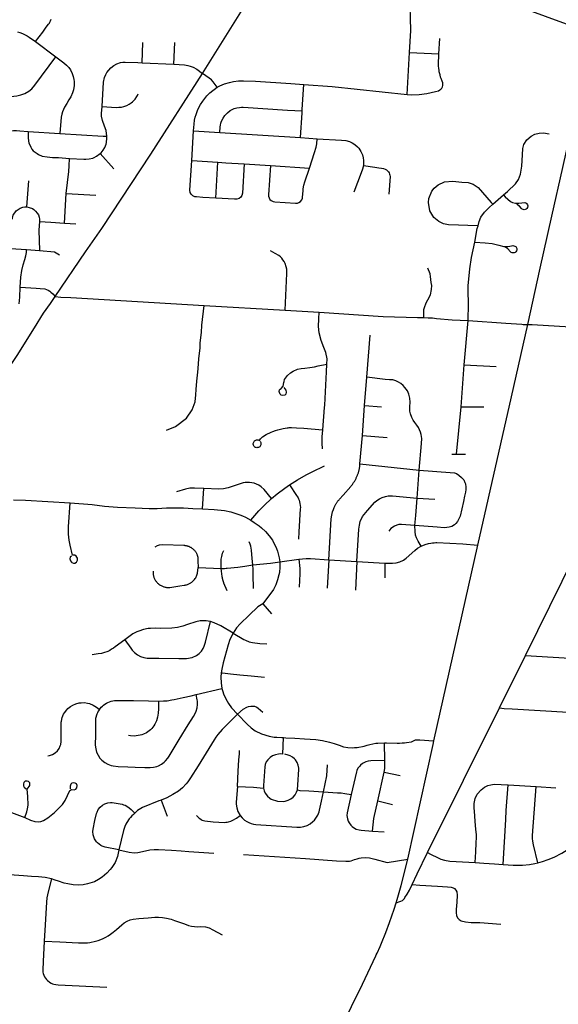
# Model space of a CAD drawing. Header units: feet. Extents: x 1677015 to 1902061, y 161166 to 378285.
# Tile 33 of 66: x 1846662 to 1852814, y 176214 to 187457. Entities that reach past the tile are written whole.
import ezdxf

# ---------------------------------------------------------------- set-up
doc = ezdxf.new("R2010")
doc.units = ezdxf.units.FT
doc.header["$MEASUREMENT"] = 0
doc.layers.add('326765_Road_Centerlines_O', color=7, linetype='Continuous')

msp = doc.modelspace()

# ---------------------------------------------------------------- linework, layer by layer
at = {"layer": '326765_Road_Centerlines_O'}
for p, q in [((1852258, 187647), (1853210, 187296)), ((1846844, 187206), (1847075, 187033)), ((1848060, 186965), (1848069, 187197)), ((1848423, 186948), (1848433, 187196)), ((1851450, 187065), (1851460, 187241)), ((1851089, 186602), (1851116, 187083)), ((1851116, 187083), (1851450, 187065)), ((1848060, 186965), (1848423, 186948)), ((1848627, 185847), (1848649, 186187)), ((1848649, 186187), (1848948, 186167)), ((1846758, 186180), (1847121, 186159)), ((1848948, 186167), (1849869, 186110)), ((1849869, 186110), (1850061, 186098)), ((1847580, 185928), (1847736, 185753)), ((1848627, 185847), (1848926, 185828)), ((1848901, 185419), (1848926, 185828)), ((1849226, 185810), (1849525, 185791)), ((1849525, 185791), (1849971, 185763)), ((1846743, 185319), (1846765, 185616)), ((1847173, 185134), (1847193, 185473)), ((1847193, 185473), (1847533, 185453)), ((1852066, 185349), (1852189, 185455)), ((1847173, 185134), (1847304, 185126)), ((1846557, 184844), (1846738, 184832)), ((1846738, 184832), (1846889, 184822)), ((1851787, 184214), (1851786, 184359)), ((1848769, 184195), (1849696, 184140)), ((1851785, 184021), (1851787, 184214)), ((1849696, 184140), (1850083, 184118)), ((1851737, 183515), (1851785, 184021)), ((1852279, 183152), (1852465, 183975)), ((1850628, 183375), (1850666, 183856)), ((1851706, 183035), (1851737, 183515)), ((1851737, 183515), (1852104, 183495)), ((1850602, 183050), (1850628, 183375)), ((1851894, 181455), (1852279, 183152)), ((1850576, 182708), (1850602, 183050)), ((1850602, 183050), (1850795, 183035)), ((1851651, 182495), (1851706, 183035)), ((1851706, 183035), (1851965, 183035)), ((1850125, 182775), (1850144, 183028)), ((1850549, 182384), (1850576, 182708)), ((1850576, 182708), (1850860, 182685)), ((1851599, 182495), (1851651, 182495)), ((1851651, 182495), (1851754, 182495)), ((1850549, 182384), (1851226, 182314)), ((1851202, 181995), (1851226, 182314)), ((1848751, 181870), (1848764, 182104)), ((1851202, 181995), (1851402, 181981)), ((1851394, 179224), (1851894, 181455)), ((1849632, 181266), (1849851, 181298)), ((1850192, 181288), (1850175, 180964)), ((1850192, 181288), (1850511, 181270)), ((1850511, 181270), (1850497, 180943)), ((1850511, 181270), (1850832, 181252)), ((1850832, 181252), (1850831, 181083)), ((1848700, 181200), (1848963, 181192)), ((1849438, 180788), (1849538, 180673)), ((1852143, 179600), (1852438, 180197)), ((1852438, 180197), (1853839, 180116)), ((1848676, 179751), (1848972, 179820)), ((1851321, 177946), (1852143, 179600)), ((1849669, 179071), (1849677, 179259)), ((1850832, 178997), (1850830, 179200)), ((1850752, 178537), (1850824, 178863)), ((1850824, 178863), (1851008, 178825)), ((1852241, 178719), (1852563, 178700)), ((1852563, 178700), (1852787, 178687)), ((1848279, 178545), (1848346, 178363)), ((1850131, 178639), (1850291, 178630)), ((1850752, 178537), (1850919, 178497)), ((1850692, 178192), (1850825, 178184)), ((1851021, 177572), (1851095, 177871)), ((1851203, 177704), (1851321, 177946)), ((1851144, 177583), (1851203, 177704))]:
    msp.add_line(p, q, dxfattribs=at)
for points in [[(1848749, 186841), (1849323, 187758), (1849618, 188224)], [(1851116, 187083), (1851129, 187333), (1851129, 187373), (1851127, 187435), (1851124, 187504), (1851121, 187582), (1851119, 187631), (1851117, 187670), (1851116, 187708), (1851116, 187735), (1851118, 187776), (1851122, 187816), (1851134, 187884), (1851144, 187924), (1851160, 187976), (1851183, 188040)], [(1846844, 187206), (1846925, 187315), (1846966, 187370), (1846991, 187404), (1847001, 187418), (1847007, 187430), (1847012, 187442), (1847020, 187462)], [(1846637, 187319), (1846662, 187311), (1846695, 187299), (1846718, 187288), (1846749, 187272), (1846771, 187259), (1846844, 187206)], [(1852650, 184806), (1852742, 185212), (1852867, 185770), (1853068, 186669), (1853210, 187296)], [(1845890, 186429), (1846139, 186511), (1846184, 186524), (1846255, 186540), (1846306, 186549), (1846332, 186552), (1846630, 186589), (1846676, 186598), (1846720, 186615), (1846768, 186642), (1846800, 186669), (1846835, 186709), (1847075, 187033)], [(1847075, 187033), (1847167, 186965), (1847198, 186938), (1847222, 186911), (1847241, 186883), (1847261, 186844), (1847274, 186807), (1847282, 186772), (1847284, 186751), (1847285, 186720), (1847284, 186700), (1847282, 186684), (1847276, 186654), (1847266, 186622), (1847245, 186577), (1847225, 186543), (1847200, 186500), (1847175, 186457), (1847163, 186433), (1847152, 186404), (1847144, 186379), (1847137, 186343), (1847121, 186159)], [(1847603, 186466), (1847621, 186745), (1847632, 186797), (1847645, 186830), (1847658, 186853), (1847679, 186882), (1847704, 186908), (1847737, 186934), (1847771, 186951), (1847814, 186966), (1847840, 186971), (1847867, 186973), (1848010, 186967), (1848060, 186965)], [(1851089, 186602), (1851140, 186600), (1851226, 186603), (1851311, 186614), (1851362, 186624), (1851412, 186636), (1851445, 186646), (1851462, 186654), (1851474, 186663), (1851482, 186673), (1851491, 186689), (1851496, 186704), (1851497, 186719), (1851495, 186735), (1851488, 186754), (1851476, 186786), (1851470, 186802), (1851463, 186827), (1851455, 186860), (1851452, 186876), (1851448, 186902), (1851446, 186927), (1851446, 186982), (1851448, 187025), (1851450, 187065)], [(1848423, 186948), (1848543, 186941), (1848581, 186935), (1848609, 186927), (1848645, 186914), (1848686, 186893), (1848749, 186841)], [(1847066, 184296), (1847415, 184806), (1847600, 185071), (1848160, 185920), (1848749, 186841)], [(1848916, 186687), (1848871, 186747), (1848851, 186770), (1848828, 186790), (1848749, 186841)], [(1848916, 186687), (1848949, 186702), (1849002, 186723), (1849058, 186741), (1849103, 186752), (1849161, 186758), (1849218, 186759), (1849356, 186753), (1849758, 186727), (1849908, 186718)], [(1848649, 186187), (1848653, 186262), (1848660, 186310), (1848668, 186344), (1848677, 186375), (1848693, 186420), (1848705, 186446), (1848728, 186488), (1848752, 186527), (1848775, 186558), (1848799, 186588), (1848833, 186623), (1848916, 186687)], [(1849890, 186415), (1849889, 186430), (1849908, 186718)], [(1849908, 186718), (1850231, 186694), (1851089, 186602)], [(1847603, 186466), (1847765, 186455), (1847796, 186456), (1847825, 186459), (1847851, 186465), (1847875, 186474), (1847887, 186478), (1847911, 186491), (1847936, 186508), (1847951, 186520), (1847965, 186533), (1847979, 186551), (1848000, 186581), (1848007, 186591), (1848015, 186609)], [(1847657, 186127), (1847648, 186193), (1847630, 186242), (1847606, 186305), (1847598, 186354), (1847598, 186386), (1847603, 186466)], [(1848948, 186167), (1848952, 186235), (1848955, 186253), (1848960, 186274), (1848968, 186299), (1848985, 186334), (1849005, 186363), (1849035, 186394), (1849066, 186418), (1849089, 186431), (1849113, 186441), (1849142, 186450), (1849172, 186455), (1849194, 186457), (1849216, 186456), (1849721, 186425), (1849890, 186415)], [(1849869, 186110), (1849887, 186395), (1849890, 186415)], [(1846438, 185969), (1846425, 186008), (1846422, 186030), (1846423, 186054), (1846428, 186088), (1846447, 186125), (1846481, 186156), (1846510, 186172), (1846542, 186183), (1846593, 186191), (1846627, 186190), (1846663, 186187), (1846758, 186180)], [(1846758, 186180), (1846757, 186135), (1846757, 186113), (1846763, 186068), (1846768, 186050), (1846788, 186002), (1846801, 185980), (1846817, 185961), (1846860, 185927), (1846876, 185917), (1846917, 185900), (1846976, 185891), (1847035, 185885), (1847106, 185882), (1847232, 185872)], [(1847121, 186159), (1847615, 186125), (1847657, 186127)], [(1847580, 185928), (1847593, 185938), (1847617, 185968), (1847634, 185997), (1847651, 186037), (1847655, 186053), (1847659, 186104), (1847657, 186127)], [(1849971, 185763), (1850030, 185939), (1850050, 186001), (1850054, 186022), (1850057, 186040), (1850061, 186098)], [(1850061, 186098), (1850338, 186081), (1850387, 186076), (1850428, 186064), (1850460, 186050), (1850491, 186030), (1850519, 186005), (1850534, 185989), (1850559, 185951), (1850576, 185914), (1850586, 185878), (1850590, 185848), (1850590, 185819), (1850588, 185793)], [(1852189, 185455), (1852234, 185493), (1852325, 185581), (1852358, 185633), (1852384, 185691), (1852399, 185783), (1852405, 185914), (1852410, 185987), (1852422, 186031), (1852456, 186085), (1852504, 186128), (1852545, 186149), (1852594, 186161), (1852646, 186165), (1852708, 186154)], [(1847193, 185473), (1847223, 185722), (1847227, 185787), (1847232, 185872)], [(1847232, 185872), (1847395, 185863), (1847416, 185863), (1847456, 185867), (1847496, 185877), (1847514, 185884), (1847541, 185900), (1847580, 185928)], [(1848901, 185419), (1848755, 185428), (1848681, 185433), (1848662, 185435), (1848638, 185446), (1848619, 185465), (1848610, 185484), (1848606, 185509), (1848627, 185847)], [(1849226, 185810), (1849205, 185475), (1849198, 185449), (1849187, 185431), (1849167, 185415), (1849142, 185406), (1849114, 185406), (1848901, 185419)], [(1848926, 185828), (1849015, 185823), (1849226, 185810)], [(1849525, 185791), (1849504, 185457), (1849505, 185442), (1849510, 185423), (1849521, 185405), (1849536, 185391), (1849557, 185380), (1849575, 185377), (1849814, 185362), (1849834, 185363), (1849851, 185369), (1849868, 185380), (1849883, 185398), (1849891, 185417), (1849894, 185432), (1849898, 185504), (1849900, 185525), (1849907, 185567), (1849918, 185607), (1849971, 185763)], [(1850588, 185793), (1850578, 185751), (1850562, 185707), (1850480, 185489)], [(1850588, 185793), (1850717, 185774), (1850764, 185767), (1850793, 185763), (1850817, 185759), (1850837, 185751), (1850852, 185742), (1850865, 185731), (1850873, 185720), (1850881, 185709), (1850887, 185693), (1850891, 185681), (1850892, 185666), (1850880, 185463)], [(1851897, 185102), (1851779, 185107), (1851674, 185110), (1851561, 185113), (1851502, 185125), (1851449, 185151), (1851391, 185197), (1851345, 185273), (1851330, 185368), (1851336, 185416), (1851369, 185499), (1851396, 185532), (1851442, 185571), (1851515, 185605), (1851608, 185611), (1851712, 185603), (1851784, 185596), (1851840, 185577), (1851898, 185539), (1851950, 185485), (1852049, 185369), (1852066, 185349)], [(1852189, 185455), (1852209, 185434), (1852267, 185381), (1852292, 185369), (1852325, 185363), (1852365, 185363), (1852398, 185367), (1852430, 185369), (1852438, 185367), (1852443, 185365), (1852453, 185358), (1852456, 185354), (1852462, 185344), (1852465, 185333), (1852465, 185322), (1852464, 185316), (1852462, 185311), (1852455, 185301), (1852447, 185294), (1852436, 185289), (1852425, 185287), (1852414, 185288), (1852403, 185293), (1852394, 185300), (1852371, 185328), (1852339, 185348)], [(1846579, 185178), (1846581, 185197), (1846583, 185209), (1846587, 185223), (1846595, 185236), (1846614, 185261), (1846622, 185273), (1846632, 185281), (1846645, 185291), (1846668, 185304), (1846696, 185315), (1846721, 185318), (1846743, 185319)], [(1846743, 185319), (1846772, 185313), (1846807, 185300), (1846825, 185289), (1846844, 185272), (1846862, 185248), (1846875, 185229), (1846883, 185203), (1846887, 185179), (1846887, 185152)], [(1851897, 185102), (1851912, 185154), (1851931, 185202), (1851971, 185259), (1852023, 185312), (1852066, 185349)], [(1846887, 185152), (1846881, 185055), (1846889, 184822)], [(1846887, 185152), (1847019, 185143), (1847173, 185134)], [(1851860, 184918), (1851888, 185071), (1851897, 185102)], [(1846669, 184402), (1846675, 184517), (1846686, 184594), (1846702, 184657), (1846721, 184719), (1846733, 184762), (1846738, 184797), (1846738, 184832)], [(1851786, 184359), (1851786, 184419), (1851805, 184613), (1851824, 184742), (1851860, 184918)], [(1851860, 184918), (1851977, 184910), (1852059, 184903), (1852136, 184884), (1852193, 184866), (1852220, 184865), (1852239, 184866), (1852260, 184869), (1852278, 184873), (1852295, 184877), (1852308, 184876), (1852319, 184872), (1852328, 184865), (1852332, 184861), (1852338, 184851), (1852339, 184845), (1852340, 184840), (1852340, 184828), (1852336, 184817), (1852330, 184807), (1852321, 184800), (1852311, 184795), (1852299, 184793), (1852288, 184794), (1852277, 184799), (1852268, 184806), (1852237, 184842), (1852203, 184863)], [(1846889, 184822), (1847060, 184806), (1847116, 184772)], [(1849696, 184140), (1849715, 184560), (1849715, 184572), (1849715, 184586), (1849713, 184608), (1849707, 184633), (1849693, 184674), (1849683, 184694), (1849669, 184716), (1849656, 184733), (1849641, 184749), (1849622, 184765), (1849581, 184788), (1849525, 184817)], [(1852465, 183975), (1852608, 184618), (1852650, 184806)], [(1851280, 184055), (1851280, 184148), (1851287, 184172), (1851304, 184224), (1851325, 184259), (1851353, 184315), (1851367, 184377), (1851370, 184422), (1851363, 184457), (1851356, 184523), (1851349, 184554), (1851325, 184620)], [(1846655, 184211), (1846662, 184289), (1846669, 184402)], [(1846669, 184402), (1846851, 184393), (1846895, 184389), (1846950, 184383), (1846967, 184377), (1846987, 184369), (1847006, 184358), (1847019, 184347), (1847042, 184327), (1847066, 184296)], [(1846403, 183282), (1846633, 183622), (1846832, 183939), (1846934, 184104), (1847012, 184217), (1847066, 184296)], [(1847066, 184296), (1847133, 184287), (1847245, 184283), (1848769, 184195)], [(1848687, 183328), (1848698, 183433), (1848700, 183475), (1848710, 183586), (1848722, 183710), (1848724, 183766), (1848738, 183883), (1848744, 183967), (1848769, 184195)], [(1850172, 183524), (1850174, 183586), (1850160, 183655), (1850135, 183713), (1850105, 183794), (1850082, 183881), (1850075, 183953), (1850080, 184042), (1850083, 184118)], [(1850083, 184118), (1850812, 184067), (1851204, 184056), (1851280, 184055)], [(1851280, 184055), (1851329, 184054), (1851376, 184052), (1851424, 184046), (1851600, 184028), (1851785, 184021)], [(1851785, 184021), (1852216, 183993), (1852396, 183981), (1852413, 183978)], [(1852413, 183978), (1852423, 183977), (1852465, 183975)], [(1852465, 183975), (1852514, 183975), (1854267, 183868)], [(1849679, 183315), (1849681, 183325), (1849687, 183348), (1849719, 183393), (1849756, 183423), (1849785, 183442), (1849836, 183465), (1849876, 183474), (1849919, 183478), (1849976, 183485), (1850029, 183492), (1850073, 183503), (1850172, 183524)], [(1850144, 183028), (1850147, 183057), (1850165, 183437), (1850172, 183524)], [(1851226, 182314), (1851250, 182616), (1851254, 182676), (1851251, 182698), (1851247, 182719), (1851239, 182747), (1851228, 182774), (1851216, 182799), (1851198, 182825), (1851175, 182858), (1851156, 182884), (1851142, 182916), (1851124, 182958), (1851120, 182988), (1851120, 183036), (1851121, 183091), (1851117, 183136), (1851107, 183179), (1851092, 183220), (1851078, 183236), (1851061, 183257), (1851043, 183278), (1851015, 183302), (1850987, 183318), (1850959, 183332), (1850923, 183343), (1850887, 183346), (1850835, 183350), (1850628, 183375)], [(1848673, 183175), (1848678, 183234), (1848687, 183328)], [(1849678, 183255), (1849700, 183227), (1849706, 183204), (1849702, 183180), (1849689, 183171), (1849669, 183165), (1849650, 183169), (1849637, 183180), (1849628, 183198), (1849626, 183211), (1849630, 183229), (1849637, 183238), (1849649, 183247), (1849671, 183272), (1849679, 183315)], [(1848337, 182771), (1848442, 182811), (1848568, 182908), (1848633, 183001), (1848665, 183094), (1848673, 183175)], [(1849408, 182644), (1849413, 182636), (1849416, 182628), (1849418, 182620), (1849418, 182611), (1849416, 182603), (1849413, 182595), (1849409, 182588), (1849403, 182581), (1849396, 182576), (1849389, 182572), (1849380, 182570), (1849372, 182569), (1849363, 182570), (1849355, 182573), (1849347, 182576), (1849345, 182579), (1849339, 182585), (1849335, 182592), (1849331, 182600), (1849330, 182608), (1849330, 182617), (1849331, 182625), (1849335, 182633), (1849339, 182641), (1849345, 182647), (1849352, 182652), (1849359, 182656), (1849368, 182658), (1849376, 182659), (1849385, 182658), (1849401, 182651), (1849413, 182670), (1849435, 182693), (1849479, 182720), (1849533, 182747), (1849554, 182756), (1849583, 182766), (1849611, 182775), (1849641, 182783), (1849671, 182788), (1849693, 182793), (1849717, 182797), (1849729, 182798), (1849741, 182799), (1849765, 182799), (1849825, 182798), (1849909, 182791), (1849990, 182785), (1850125, 182775)], [(1850122, 182557), (1850116, 182621), (1850115, 182657), (1850118, 182693), (1850125, 182775)], [(1852438, 180197), (1853136, 181610), (1853670, 182676)], [(1849745, 182144), (1849835, 182203), (1849935, 182260), (1850004, 182295), (1850142, 182362)], [(1850192, 181288), (1850221, 181757), (1850227, 181801), (1850236, 181837), (1850246, 181865), (1850253, 181888), (1850256, 181894), (1850260, 181900), (1850263, 181907), (1850266, 181913), (1850270, 181919), (1850273, 181925), (1850277, 181931), (1850281, 181937), (1850285, 181942), (1850289, 181948), (1850293, 181954), (1850297, 181959), (1850301, 181965), (1850306, 181970), (1850310, 181976), (1850315, 181981), (1850355, 182026), (1850443, 182127), (1850448, 182133), (1850453, 182139), (1850458, 182145), (1850463, 182151), (1850467, 182158), (1850472, 182164), (1850476, 182171), (1850480, 182177), (1850485, 182184), (1850489, 182191), (1850493, 182197), (1850496, 182204), (1850500, 182211), (1850504, 182218), (1850507, 182225), (1850510, 182232), (1850513, 182240), (1850517, 182247), (1850519, 182254), (1850522, 182261), (1850525, 182269), (1850527, 182276), (1850530, 182284), (1850532, 182291), (1850534, 182299), (1850536, 182306), (1850538, 182314), (1850540, 182321), (1850542, 182329), (1850543, 182337), (1850545, 182344), (1850546, 182352), (1850547, 182360), (1850548, 182366), (1850549, 182384)], [(1851226, 182314), (1851580, 182288), (1851627, 182283), (1851650, 182274), (1851679, 182257), (1851709, 182231), (1851734, 182201), (1851746, 182174), (1851753, 182155), (1851759, 182118), (1851757, 182091), (1851753, 182061), (1851743, 182016), (1851730, 181956), (1851693, 181789), (1851679, 181757), (1851662, 181726), (1851645, 181705), (1851627, 181690), (1851599, 181668), (1851567, 181662), (1851539, 181657), (1851512, 181654), (1851430, 181661), (1851176, 181682)], [(1849540, 181989), (1849453, 182093), (1849422, 182122), (1849394, 182140), (1849342, 182163), (1849287, 182173), (1849238, 182171), (1849214, 182167), (1849190, 182160), (1849043, 182110), (1848988, 182099), (1848937, 182097), (1848764, 182104)], [(1849540, 181989), (1849601, 182041), (1849689, 182106), (1849745, 182144)], [(1849745, 182144), (1849825, 182025), (1849835, 182009), (1849842, 181996), (1849847, 181984), (1849853, 181969), (1849859, 181950), (1849863, 181933), (1849867, 181909), (1849868, 181886), (1849867, 181871), (1849851, 181607), (1849845, 181525)], [(1848764, 182104), (1848657, 182109), (1848605, 182106), (1848556, 182097), (1848453, 182066)], [(1846591, 181976), (1846727, 181969), (1847239, 181940)], [(1847255, 181330), (1847240, 181318), (1847236, 181301), (1847241, 181276), (1847252, 181262), (1847259, 181257), (1847275, 181251), (1847293, 181251), (1847309, 181261), (1847322, 181284), (1847321, 181310), (1847307, 181332), (1847292, 181341), (1847275, 181343), (1847265, 181342), (1847238, 181455), (1847227, 181513), (1847221, 181581), (1847221, 181667), (1847239, 181940)], [(1847239, 181940), (1847490, 181921), (1847630, 181902), (1847781, 181891), (1847979, 181882), (1848139, 181874), (1848232, 181875), (1848337, 181881), (1848422, 181883), (1848532, 181881), (1848639, 181875), (1848751, 181870)], [(1849301, 181743), (1849392, 181848), (1849454, 181911), (1849540, 181989)], [(1850511, 181270), (1850536, 181639), (1850542, 181685), (1850551, 181728), (1850578, 181783), (1850634, 181851), (1850720, 181948), (1850741, 181966), (1850770, 181987), (1850804, 182001), (1850841, 182013), (1850872, 182018), (1850920, 182020), (1851202, 181995)], [(1851176, 181682), (1851186, 181795), (1851202, 181995)], [(1848751, 181870), (1848883, 181863), (1849003, 181851), (1849074, 181837), (1849109, 181827), (1849178, 181804), (1849208, 181791), (1849243, 181775), (1849301, 181743)], [(1849301, 181743), (1849342, 181717), (1849398, 181676), (1849424, 181656), (1849471, 181612), (1849513, 181564), (1849551, 181512), (1849595, 181420), (1849606, 181389), (1849627, 181311), (1849632, 181266)], [(1851176, 181682), (1851024, 181693), (1850994, 181692), (1850969, 181685), (1850943, 181673), (1850902, 181647), (1850878, 181615)], [(1851246, 181445), (1851212, 181501), (1851194, 181541), (1851184, 181569), (1851178, 181612), (1851176, 181682)], [(1848208, 181439), (1848235, 181453), (1848260, 181460), (1848297, 181465), (1848536, 181456), (1848544, 181455), (1848550, 181454), (1848556, 181454), (1848562, 181452), (1848571, 181450), (1848577, 181449), (1848583, 181447), (1848592, 181444), (1848597, 181442), (1848603, 181439), (1848611, 181435), (1848616, 181432), (1848621, 181429), (1848629, 181424), (1848636, 181418), (1848641, 181415), (1848647, 181408), (1848652, 181404), (1848658, 181398), (1848662, 181393), (1848665, 181388), (1848669, 181383), (1848674, 181376), (1848677, 181371), (1848680, 181365), (1848682, 181360), (1848686, 181352), (1848688, 181346), (1848690, 181340), (1848692, 181334), (1848693, 181329), (1848695, 181323), (1848696, 181317), (1848697, 181311), (1848698, 181305), (1848698, 181299), (1848698, 181289), (1848698, 181283), (1848698, 181277), (1848700, 181200)], [(1849324, 181231), (1849318, 181303), (1849309, 181400), (1849301, 181444), (1849293, 181469), (1849282, 181493)], [(1851246, 181445), (1851294, 181465), (1851330, 181476), (1851357, 181481), (1851377, 181484), (1851396, 181485), (1851415, 181486), (1851427, 181486), (1851725, 181473), (1851894, 181455)], [(1848963, 181192), (1848964, 181296), (1848969, 181329), (1848977, 181366), (1848993, 181397)], [(1850832, 181252), (1850880, 181250), (1850921, 181250), (1850964, 181255), (1851005, 181267), (1851044, 181285), (1851076, 181307), (1851175, 181395), (1851207, 181421), (1851246, 181445)], [(1849324, 181231), (1849528, 181251), (1849632, 181266)], [(1849632, 181266), (1849633, 181204), (1849628, 181146), (1849623, 181117), (1849608, 181060), (1849586, 181002), (1849560, 180950), (1849438, 180788)], [(1849851, 181298), (1849935, 181303), (1849982, 181303), (1850192, 181288)], [(1849851, 181298), (1849861, 181191), (1849863, 181130), (1849855, 180978)], [(1848186, 181161), (1848186, 181150), (1848186, 181141), (1848186, 181132), (1848187, 181124), (1848188, 181118), (1848189, 181112), (1848191, 181103), (1848193, 181094), (1848196, 181086), (1848199, 181080), (1848206, 181064), (1848214, 181051), (1848219, 181044), (1848225, 181037), (1848231, 181030), (1848237, 181024), (1848242, 181019), (1848246, 181015), (1848253, 181010), (1848261, 181004), (1848268, 180999), (1848276, 180995), (1848284, 180991), (1848293, 180987), (1848301, 180983), (1848307, 180981), (1848313, 180980), (1848322, 180977), (1848331, 180976), (1848340, 180974), (1848349, 180973), (1848359, 180973), (1848368, 180973), (1848378, 180973), (1848493, 180991), (1848539, 180999), (1848546, 181000), (1848552, 181001), (1848561, 181003), (1848569, 181005), (1848578, 181008), (1848586, 181010), (1848594, 181014), (1848602, 181018), (1848610, 181022), (1848617, 181026), (1848622, 181030), (1848627, 181033), (1848636, 181040), (1848640, 181044), (1848645, 181048), (1848652, 181057), (1848656, 181061), (1848660, 181066), (1848667, 181075), (1848673, 181085), (1848678, 181095), (1848683, 181104), (1848686, 181115), (1848689, 181125), (1848692, 181135), (1848700, 181200)], [(1848963, 181192), (1848972, 181192), (1848988, 181192), (1849003, 181192), (1849019, 181193), (1849033, 181195), (1849152, 181207), (1849233, 181218), (1849324, 181231)], [(1849031, 180936), (1848995, 181023), (1848994, 181027), (1848992, 181031), (1848991, 181034), (1848989, 181038), (1848988, 181042), (1848987, 181046), (1848986, 181050), (1848985, 181054), (1848984, 181058), (1848983, 181061), (1848982, 181065), (1848981, 181069), (1848980, 181073), (1848979, 181077), (1848978, 181081), (1848978, 181085), (1848977, 181089), (1848976, 181093), (1848976, 181098), (1848963, 181192)], [(1849332, 180961), (1849331, 181003), (1849327, 181077), (1849327, 181177), (1849324, 181231)], [(1849438, 180788), (1849383, 180751), (1849283, 180659), (1849180, 180559), (1849140, 180513), (1849100, 180450)], [(1848840, 180584), (1848816, 180589), (1848793, 180592), (1848770, 180594), (1848747, 180594), (1848724, 180592), (1848674, 180583), (1848580, 180552), (1848526, 180532), (1848463, 180517), (1848400, 180508), (1848266, 180506), (1848210, 180507), (1848157, 180506), (1848130, 180504), (1848076, 180493), (1848024, 180476), (1847999, 180466), (1847956, 180444), (1847863, 180374)], [(1847863, 180374), (1847932, 180280), (1847947, 180258), (1847974, 180230), (1848006, 180206), (1848042, 180187), (1848080, 180175), (1848119, 180168), (1848252, 180167), (1848480, 180163), (1848566, 180163), (1848631, 180173), (1848682, 180196), (1848711, 180218), (1848737, 180245), (1848758, 180276), (1848770, 180303), (1848786, 180348), (1848840, 180584)], [(1849100, 180450), (1848958, 180535), (1848883, 180571), (1848840, 180584)], [(1849100, 180450), (1849064, 180379), (1849043, 180318), (1848986, 180114), (1848969, 180039), (1848963, 179999)], [(1849100, 180450), (1849223, 180379), (1849240, 180370), (1849283, 180352), (1849321, 180344), (1849406, 180334), (1849486, 180329)], [(1847863, 180374), (1847754, 180296), (1847733, 180281), (1847712, 180268), (1847690, 180255), (1847668, 180244), (1847620, 180227), (1847596, 180221), (1847560, 180214), (1847490, 180203)], [(1848963, 179999), (1848960, 179951), (1848964, 179883), (1848972, 179820)], [(1848963, 179999), (1848978, 179997), (1849068, 179988), (1849177, 179977), (1849307, 179964), (1849457, 179949)], [(1848972, 179820), (1848981, 179787), (1848991, 179758), (1849015, 179702), (1849046, 179648), (1849080, 179600), (1849148, 179526)], [(1847572, 179581), (1847559, 179560), (1847550, 179543), (1847543, 179526), (1847529, 179478), (1847526, 179460), (1847526, 179290), (1847525, 179172), (1847530, 179132), (1847540, 179094), (1847557, 179058), (1847579, 179025), (1847602, 179001), (1847633, 178975), (1847668, 178955), (1847706, 178941), (1847729, 178936), (1847785, 178930), (1847897, 178925), (1847982, 178922), (1848093, 178918), (1848151, 178916), (1848191, 178920), (1848229, 178930), (1848248, 178937), (1848283, 178956), (1848314, 178980), (1848328, 178994), (1848354, 179026), (1848368, 179049), (1848484, 179236), (1848587, 179406), (1848649, 179499), (1848671, 179543), (1848679, 179561), (1848689, 179599), (1848693, 179638), (1848693, 179658), (1848691, 179677), (1848689, 179689), (1848676, 179751)], [(1847572, 179581), (1847593, 179606), (1847606, 179619), (1847621, 179631), (1847636, 179642), (1847653, 179652), (1847670, 179661), (1847688, 179669), (1847707, 179675), (1847726, 179679), (1847745, 179682), (1847765, 179683), (1847857, 179684), (1847961, 179681), (1848135, 179678), (1848247, 179676)], [(1848247, 179676), (1848247, 179588), (1848244, 179538), (1848237, 179494), (1848223, 179451), (1848204, 179411), (1848193, 179392), (1848170, 179362), (1848156, 179348), (1848142, 179335), (1848127, 179324), (1848110, 179313), (1848075, 179297), (1848057, 179291), (1848038, 179287), (1847968, 179274), (1847927, 179279), (1847906, 179283)], [(1848247, 179676), (1848305, 179678), (1848348, 179680), (1848399, 179689), (1848425, 179695), (1848530, 179719), (1848619, 179737), (1848676, 179751)], [(1846983, 179052), (1847001, 179056), (1847035, 179068), (1847066, 179087), (1847092, 179110), (1847112, 179136), (1847126, 179166), (1847131, 179182), (1847137, 179215), (1847136, 179295), (1847136, 179434), (1847138, 179448), (1847148, 179487), (1847164, 179525), (1847174, 179542), (1847199, 179575), (1847213, 179590), (1847228, 179603), (1847244, 179616), (1847268, 179630), (1847305, 179646), (1847343, 179656), (1847363, 179658), (1847403, 179659), (1847438, 179652), (1847459, 179647), (1847500, 179630), (1847519, 179620), (1847538, 179608), (1847555, 179595), (1847572, 179581)], [(1849148, 179526), (1849213, 179583), (1849258, 179607), (1849274, 179613), (1849302, 179618), (1849344, 179617), (1849369, 179608), (1849386, 179597), (1849440, 179550)], [(1852143, 179600), (1852196, 179593), (1852286, 179587), (1853821, 179497)], [(1849148, 179526), (1849067, 179444), (1848976, 179353), (1848927, 179295), (1848904, 179265), (1848883, 179233), (1848791, 179087), (1848700, 178938), (1848613, 178798), (1848583, 178755), (1848564, 178731), (1848521, 178687), (1848475, 178648), (1848412, 178608), (1848341, 178572), (1848279, 178545)], [(1849148, 179526), (1849261, 179411), (1849304, 179372), (1849351, 179338), (1849425, 179301), (1849510, 179275), (1849569, 179265), (1849598, 179263), (1849657, 179260), (1849677, 179259)], [(1849677, 179259), (1849701, 179257), (1849805, 179251), (1849914, 179245), (1850043, 179237), (1850122, 179226), (1850199, 179208), (1850255, 179191), (1850311, 179171), (1850361, 179155), (1850411, 179146), (1850462, 179143), (1850487, 179145), (1850518, 179148), (1850596, 179163), (1850629, 179173), (1850662, 179182), (1850695, 179189), (1850729, 179194), (1850754, 179197), (1850830, 179200)], [(1850830, 179200), (1850852, 179200), (1850974, 179196), (1851002, 179196), (1851031, 179198), (1851059, 179201), (1851081, 179204), (1851136, 179212), (1851184, 179232), (1851232, 179234), (1851284, 179231), (1851335, 179226), (1851394, 179224)], [(1851095, 177871), (1851385, 179181), (1851394, 179224)], [(1849149, 178702), (1849157, 178875), (1849165, 179004), (1849171, 179075), (1849171, 179113)], [(1849669, 179071), (1849644, 179073), (1849618, 179072), (1849584, 179064), (1849551, 179050), (1849522, 179031), (1849497, 179006), (1849479, 178982), (1849467, 178954), (1849462, 178926), (1849455, 178819), (1849447, 178712), (1849447, 178683)], [(1849835, 178663), (1849839, 178719), (1849851, 178895), (1849850, 178912), (1849843, 178945), (1849830, 178976), (1849812, 179005), (1849801, 179017), (1849777, 179037), (1849750, 179051), (1849729, 179059), (1849689, 179069)], [(1850832, 178997), (1850672, 178993), (1850641, 178990), (1850615, 178982), (1850599, 178975), (1850576, 178962), (1850555, 178945), (1850542, 178931), (1850526, 178909), (1850514, 178885), (1850509, 178870), (1850449, 178610)], [(1850824, 178863), (1850831, 178907), (1850832, 178997)], [(1850131, 178639), (1850171, 178821), (1850179, 178949)], [(1846719, 178347), (1846742, 178412), (1846753, 178447), (1846757, 178488), (1846755, 178585), (1846747, 178670), (1846770, 178702), (1846776, 178711), (1846777, 178742), (1846764, 178757), (1846747, 178763), (1846726, 178760), (1846710, 178747), (1846705, 178731), (1846705, 178710), (1846714, 178695), (1846734, 178674)], [(1846719, 178347), (1846787, 178318), (1846836, 178302), (1846876, 178299), (1846902, 178302), (1846934, 178311), (1846982, 178344), (1847058, 178405), (1847095, 178440), (1847151, 178496), (1847182, 178541), (1847207, 178599), (1847236, 178655), (1847252, 178668), (1847284, 178663), (1847303, 178670), (1847314, 178684), (1847318, 178712), (1847312, 178730), (1847296, 178739), (1847274, 178742), (1847258, 178739), (1847247, 178726), (1847240, 178704), (1847238, 178673)], [(1849149, 178702), (1849134, 178521), (1849135, 178500), (1849141, 178457), (1849154, 178417), (1849179, 178370)], [(1849149, 178702), (1849331, 178692), (1849447, 178683)], [(1849447, 178683), (1849454, 178653), (1849467, 178625), (1849493, 178589), (1849519, 178566), (1849535, 178555), (1849608, 178533), (1849678, 178531), (1849695, 178533), (1849728, 178543), (1849758, 178559), (1849785, 178581), (1849808, 178607), (1849825, 178636), (1849835, 178663)], [(1849835, 178663), (1849861, 178657), (1849963, 178651), (1850131, 178639)], [(1851863, 177832), (1851872, 177956), (1851877, 178056), (1851879, 178119), (1851878, 178148), (1851871, 178212), (1851865, 178300), (1851859, 178365), (1851852, 178461), (1851852, 178508), (1851865, 178563), (1851889, 178614), (1851933, 178663), (1851972, 178694), (1852008, 178711), (1852042, 178720), (1852083, 178728), (1852241, 178719)], [(1852183, 177811), (1852215, 178324), (1852217, 178428), (1852241, 178719)], [(1852582, 177830), (1852529, 178034), (1852523, 178076), (1852521, 178109), (1852521, 178142), (1852563, 178700)], [(1848279, 178545), (1848253, 178537), (1848065, 178461), (1848045, 178450), (1848026, 178439), (1848009, 178425), (1847976, 178395)], [(1849179, 178370), (1849204, 178342), (1849231, 178318), (1849257, 178300), (1849280, 178289), (1849307, 178279), (1849331, 178272), (1849361, 178267), (1849829, 178237), (1849869, 178237), (1849907, 178244), (1849944, 178257), (1849979, 178276), (1850011, 178300), (1850030, 178318), (1850046, 178339), (1850067, 178373), (1850083, 178411), (1850088, 178431), (1850110, 178535), (1850131, 178639)], [(1850291, 178630), (1850334, 178627), (1850376, 178622), (1850449, 178610)], [(1850449, 178610), (1850402, 178401), (1850400, 178368), (1850406, 178332), (1850415, 178306), (1850425, 178286), (1850444, 178259), (1850460, 178244), (1850488, 178224), (1850507, 178214), (1850539, 178205), (1850561, 178202), (1850692, 178192)], [(1850692, 178192), (1850708, 178335), (1850752, 178537)], [(1846335, 178431), (1846374, 178444), (1846421, 178448), (1846456, 178444), (1846538, 178416), (1846719, 178347)], [(1847796, 177976), (1847637, 178009), (1847605, 178019), (1847590, 178027), (1847550, 178057), (1847539, 178069), (1847515, 178105), (1847501, 178150), (1847499, 178187), (1847502, 178215), (1847522, 178311), (1847540, 178391), (1847545, 178407), (1847560, 178437), (1847580, 178464), (1847606, 178486), (1847634, 178503), (1847667, 178514), (1847701, 178518), (1847718, 178518), (1847740, 178515), (1847831, 178498), (1847849, 178493), (1847866, 178486), (1847899, 178468), (1847914, 178457), (1847935, 178438), (1847976, 178395)], [(1847976, 178395), (1847960, 178382), (1847943, 178366), (1847927, 178348), (1847912, 178330), (1847886, 178291), (1847874, 178269), (1847863, 178246), (1847846, 178197), (1847796, 177976)], [(1848682, 178370), (1848707, 178344), (1848720, 178334), (1848733, 178325), (1848747, 178318), (1848762, 178313), (1848777, 178309), (1848870, 178298), (1849003, 178291), (1849018, 178292), (1849033, 178294), (1849048, 178298), (1849072, 178306), (1849095, 178316), (1849138, 178340), (1849179, 178370)], [(1847796, 177976), (1847780, 177902), (1847751, 177833), (1847714, 177777), (1847697, 177754), (1847658, 177712), (1847604, 177667), (1847561, 177638), (1847515, 177614), (1847437, 177588), (1847387, 177578), (1847336, 177574), (1847273, 177577), (1847211, 177588), (1847171, 177598), (1847107, 177621), (1847069, 177633), (1847025, 177645)], [(1847796, 177976), (1847911, 177950), (1847971, 177944), (1848013, 177948), (1848100, 177967), (1848149, 177978), (1848199, 177983), (1848249, 177982), (1848396, 177973), (1848505, 177966), (1848594, 177959), (1848881, 177940)], [(1852582, 177830), (1852634, 177843), (1852700, 177866), (1852768, 177893), (1852854, 177940), (1852947, 177997)], [(1849219, 177923), (1849926, 177877), (1850281, 177853), (1850388, 177847), (1850428, 177850), (1850448, 177854), (1850486, 177866), (1850515, 177875), (1850538, 177881), (1850561, 177886), (1850609, 177889), (1850659, 177886), (1850719, 177873), (1850860, 177834), (1851095, 177871)], [(1851321, 177946), (1851354, 177929), (1851440, 177886), (1851474, 177872), (1851514, 177859), (1851575, 177848), (1851863, 177832)], [(1851863, 177832), (1851964, 177824), (1852084, 177817), (1852183, 177811)], [(1852183, 177811), (1852299, 177803), (1852333, 177802), (1852406, 177804), (1852486, 177811), (1852547, 177822), (1852582, 177830)], [(1847025, 177645), (1846952, 177661), (1846878, 177671), (1846796, 177675), (1846706, 177682), (1846491, 177696), (1846347, 177702), (1846308, 177702), (1846268, 177700), (1846229, 177696), (1846190, 177691), (1846165, 177687), (1846085, 177671), (1846006, 177651), (1845882, 177623)], [(1847025, 177645), (1846988, 177500), (1846973, 177430), (1846968, 177382), (1846953, 177123), (1846943, 176936)], [(1850962, 177374), (1851003, 177389), (1851017, 177393), (1851034, 177401), (1851048, 177413), (1851056, 177422), (1851063, 177432), (1851087, 177470), (1851113, 177517), (1851144, 177583)], [(1850962, 177374), (1850974, 177411), (1851021, 177572)], [(1851144, 177583), (1851234, 177574), (1851434, 177563), (1851548, 177557), (1851591, 177551), (1851613, 177544), (1851628, 177535), (1851644, 177517), (1851654, 177497), (1851659, 177462), (1851654, 177381), (1851647, 177295), (1851648, 177257), (1851653, 177229), (1851663, 177203), (1851680, 177182), (1851703, 177167), (1851754, 177154), (1851817, 177149), (1851916, 177147), (1852157, 177128)], [(1850778, 176875), (1850795, 176913), (1850844, 177034), (1850887, 177149), (1850940, 177302), (1850962, 177374)], [(1846943, 176936), (1847119, 176928), (1847335, 176916), (1847382, 176914), (1847409, 176914), (1847436, 176916), (1847463, 176920), (1847529, 176935), (1847559, 176944), (1847587, 176954), (1847616, 176966), (1847644, 176980), (1847671, 176996), (1847699, 177013), (1847730, 177037), (1847767, 177068), (1847798, 177095), (1847827, 177122), (1847856, 177143), (1847890, 177163), (1847925, 177177), (1847959, 177187), (1848022, 177194), (1848131, 177203), (1848204, 177209), (1848247, 177209), (1848294, 177205), (1848339, 177198), (1848392, 177185), (1848432, 177171), (1848499, 177149), (1848545, 177131), (1848591, 177115), (1848625, 177107), (1848691, 177100), (1848729, 177101), (1848785, 177099), (1848827, 177086), (1848868, 177065), (1848976, 177009)], [(1846943, 176936), (1846930, 176704), (1846925, 176607), (1846926, 176582), (1846931, 176564), (1846937, 176546), (1846947, 176527), (1846957, 176511), (1846967, 176499), (1846980, 176485), (1846994, 176473), (1847001, 176468), (1847023, 176455), (1847028, 176453)], [(1850577, 176443), (1850731, 176768), (1850735, 176777), (1850745, 176798), (1850778, 176875)], [(1847028, 176453), (1847037, 176449), (1847052, 176444), (1847073, 176439), (1847101, 176436), (1847656, 176408)], [(1849997, 175252), (1850510, 176306), (1850572, 176432), (1850577, 176443)]]:
    msp.add_lwpolyline(points, dxfattribs=at)

doc.saveas('drawing.dxf')
